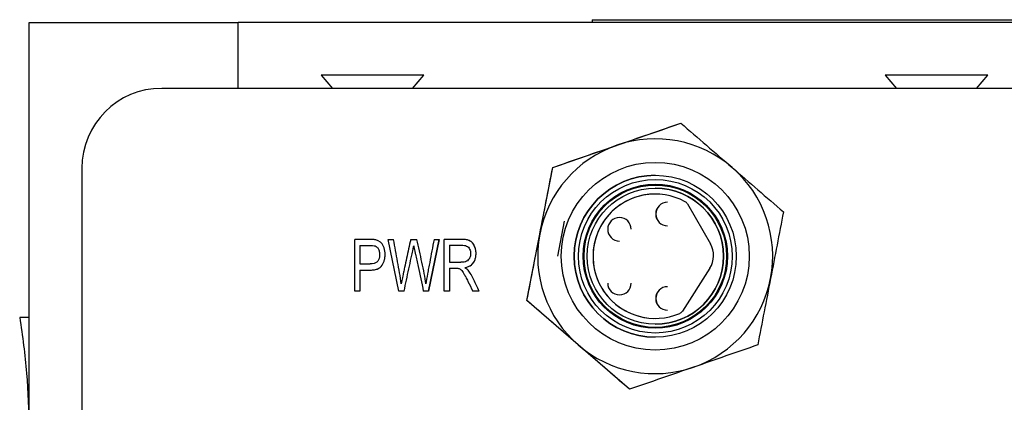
# Model space of a CAD drawing. Header units: inches. Extents: x 5.6 to 28.4, y 4.2 to 18.5.
# Tile 5 of 10: x 11.647 to 13.296, y 17.853 to 18.495. Entities that reach past the tile are written whole.
import ezdxf

# ---------------------------------------------------------------- set-up
doc = ezdxf.new("R2010")
doc.units = ezdxf.units.IN
doc.header["$LTSCALE"] = 2
doc.header["$MEASUREMENT"] = 0

msp = doc.modelspace()

# ---------------------------------------------------------------- linework, layer by layer
at = {"color": 7, "linetype": 'Continuous', "lineweight": 25}
for p, q in [((12.6058, 18.4949), (14.7558, 18.4949)), ((12.6058, 18.4949), (12.6058, 18.4904)), ((11.6625, 16.7514), (11.6625, 18.4904)), ((11.6625, 18.4904), (12.0125, 18.4904)), ((12.0125, 18.3796), (12.0125, 18.4904)), ((15.3455, 18.4904), (12.0125, 18.4904)), ((12.152, 18.402), (12.171, 18.3796)), ((12.238, 18.402), (12.152, 18.402)), ((12.324, 18.402), (12.238, 18.402)), ((12.305, 18.3796), (12.324, 18.402)), ((13.0969, 18.402), (13.1159, 18.3796)), ((13.1829, 18.402), (13.0969, 18.402)), ((13.2689, 18.402), (13.1829, 18.402)), ((13.2499, 18.3796), (13.2689, 18.402)), ((11.8846, 18.3796), (11.8846, 18.3796)), ((13.5382, 18.3796), (11.8846, 18.3796)), ((12.5397, 18.247), (12.7545, 18.3213)), ((12.7545, 18.3213), (12.7545, 18.3213)), ((11.7508, 18.2458), (11.7508, 18.2458)), ((11.7508, 18.2458), (11.7508, 17.0292)), ((11.7508, 18.2458), (11.7508, 17.0292)), ((12.4966, 18.0238), (12.5397, 18.247)), ((12.5397, 18.247), (12.5397, 18.247)), ((12.7115, 18.2556), (12.7114, 18.2556)), ((12.7115, 18.234), (12.7115, 18.234)), ((12.7115, 18.2025), (12.7115, 18.2025)), ((12.7654, 18.1859), (12.804, 18.1188)), ((12.6515, 18.163), (12.6515, 18.163)), ((12.208, 18.0396), (12.208, 18.1263)), ((12.2168, 18.116), (12.2168, 18.0851)), ((12.2168, 18.116), (12.2168, 18.0851)), ((12.2432, 18.1254), (12.2331, 18.1259)), ((12.2338, 18.116), (12.2339, 18.116)), ((12.2432, 18.1254), (12.2433, 18.1254)), ((12.264, 18.1263), (12.2731, 18.1263)), ((12.2817, 18.0396), (12.264, 18.1263)), ((12.3017, 18.1263), (12.3123, 18.1263)), ((12.3068, 18.1158), (12.3068, 18.1158)), ((12.3496, 18.1263), (12.3314, 18.0396)), ((12.3314, 18.0396), (12.3496, 18.1263)), ((12.3408, 18.1263), (12.3496, 18.1263)), ((12.358, 18.0396), (12.358, 18.1263)), ((12.3668, 18.1167), (12.3668, 18.088)), ((12.3668, 18.1167), (12.3668, 18.1167)), ((12.3879, 18.1167), (12.3879, 18.1167)), ((12.2168, 18.0851), (12.2168, 18.0851)), ((12.2168, 18.0851), (12.234, 18.0851)), ((12.3668, 18.088), (12.3668, 18.088)), ((12.3668, 18.088), (12.3857, 18.088)), ((12.2168, 18.0749), (12.2168, 18.0396)), ((12.2168, 18.0749), (12.2168, 18.0396)), ((12.2168, 18.0749), (12.2168, 18.0749)), ((12.3668, 18.0781), (12.3668, 18.0396)), ((12.3668, 18.0781), (12.3668, 18.0781)), ((12.377, 18.0781), (12.377, 18.0781)), ((12.3925, 18.079), (12.3925, 18.079)), ((12.803, 18.078), (12.757, 18.006)), ((12.286, 18.0518), (12.286, 18.0518)), ((12.327, 18.0518), (12.327, 18.0518)), ((12.2168, 18.0396), (12.208, 18.0396)), ((12.2907, 18.0396), (12.2817, 18.0396)), ((12.3314, 18.0396), (12.3229, 18.0396)), ((12.3668, 18.0396), (12.358, 18.0396)), ((12.4167, 18.0396), (12.4056, 18.0396)), ((12.6515, 18.0333), (12.6515, 18.0333)), ((12.4966, 18.0238), (12.4966, 18.0238)), ((12.6684, 17.8749), (12.4966, 18.0238)), ((11.6625, 17.9942), (11.6621, 17.9954)), ((12.7115, 17.9938), (12.7115, 17.9938)), ((12.7115, 17.9623), (12.7115, 17.9623)), ((12.7114, 17.9407), (12.7115, 17.9407)), ((12.6684, 17.8749), (12.6684, 17.8749))]:
    msp.add_line(p, q, dxfattribs=at)
at = {"color": 8, "linetype": 'Continuous', "lineweight": 25}
msp.add_line((12.548, 18.0981), (12.5592, 18.1569), dxfattribs=at)
at = {"color": 7, "linetype": 'Continuous', "lineweight": 25}
for centre, radius in [((12.7115, 18.0981), 0.1575), ((12.7115, 18.0981), 0.1358), ((12.7116, 18.0981), 0.1288), ((12.7116, 18.0981), 0.1194), ((12.7116, 18.0981), 0.1142)]:
    msp.add_circle(centre, radius, dxfattribs=at)
for centre, radius, start, end in [((11.8846, 18.2458), 0.1339, 90, 180), ((11.8846, 18.2458), 0.1339, 90, 180), ((12.7114, 18.0981), 0.1969, 49.0837, 109.0837), ((12.7114, 18.0981), 0.1969, 109.0837, 169.0837), ((12.7114, 18.0981), 0.1969, 349.0837, 49.0837), ((12.7115, 18.0981), 0.1358, 90, 270), ((12.7115, 18.0981), 0.1043, 61.3114, 293.2047), ((12.7115, 18.0981), 0.1043, 90, 270), ((12.7115, 18.0981), 0.1142, 360, 90), ((12.7321, 18.1689), 0.0197, 90, 180), ((12.732, 18.1689), 0.0197, 90, 180), ((12.7569, 18.181), 0.00984, 29.8778, 61.3114), ((12.6515, 18.1433), 0.0197, 360, 180), ((12.6515, 18.1433), 0.0197, 90, 180), ((12.7321, 18.1689), 0.0197, 180, 270), ((12.732, 18.1689), 0.0197, 180, 270), ((12.7114, 18.0981), 0.1969, 169.0837, 229.0837), ((12.6515, 18.1433), 0.0197, 180, 270), ((12.7698, 18.0992), 0.0394, 327.4538, 29.8778), ((12.7115, 18.0981), 0.1142, 270, 0), ((12.6515, 18.053), 0.0197, 180, 0), ((12.7114, 18.0981), 0.1969, 289.0837, 349.0837), ((12.7321, 18.0273), 0.0197, 90, 180), ((12.732, 18.0273), 0.0197, 90, 180), ((12.7321, 18.0273), 0.0197, 180, 270), ((12.732, 18.0273), 0.0197, 180, 270), ((12.7488, 18.0113), 0.00984, 293.2047, 327.4538), ((12.7114, 18.0981), 0.1969, 229.0837, 289.0837)]:
    msp.add_arc(centre, radius, start, end, dxfattribs=at)
for points in [[(12.6471, 18.2842), (12.6832, 18.2967), (12.719, 18.309), (12.7545, 18.3213)], [(12.7545, 18.3213), (12.7829, 18.2967), (12.8115, 18.2719), (12.8404, 18.2469)], [(12.5397, 18.247), (12.5752, 18.2593), (12.6109, 18.2717), (12.6471, 18.2842)], [(12.5181, 18.1354), (12.5254, 18.173), (12.5326, 18.2101), (12.5397, 18.247)], [(12.8404, 18.2469), (12.8693, 18.2218), (12.8979, 18.1971), (12.9262, 18.1724)], [(12.9262, 18.1724), (12.9191, 18.1356), (12.912, 18.0984), (12.9047, 18.0609)], [(12.4966, 18.0238), (12.5037, 18.0607), (12.5109, 18.0979), (12.5181, 18.1354)], [(12.9047, 18.0609), (12.8975, 18.0233), (12.8903, 17.9862), (12.8832, 17.9493)], [(12.5825, 17.9494), (12.5536, 17.9744), (12.525, 17.9992), (12.4966, 18.0238)], [(12.6684, 17.8749), (12.64, 17.8996), (12.6114, 17.9243), (12.5825, 17.9494)], [(12.8832, 17.9493), (12.8477, 17.937), (12.8119, 17.9246), (12.7758, 17.9121)], [(12.7758, 17.9121), (12.7397, 17.8996), (12.7039, 17.8872), (12.6684, 17.8749)]]:
    msp.add_open_spline(points, degree=3, dxfattribs=at)
for points, knots in [([(12.5906, 18.0981), (12.5906, 18.1649), (12.6448, 18.2191), (12.7783, 18.2191), (12.8325, 18.1649), (12.8325, 18.0981)], [0, 0, 0, 0, 0.5, 0.5, 1, 1, 1, 1]), ([(12.2433, 18.1254), (12.2416, 18.1258), (12.2393, 18.1261), (12.2338, 18.1263), (12.2304, 18.1263), (12.2208, 18.1263), (12.2144, 18.1263), (12.208, 18.1263)], [0, 0, 0, 0, 0.25, 0.25, 0.5, 0.5, 1, 1, 1, 1]), ([(12.2168, 18.0749), (12.222, 18.0749), (12.2271, 18.0749), (12.2348, 18.0749), (12.2373, 18.0749), (12.2418, 18.0755), (12.2438, 18.076), (12.2492, 18.078), (12.2519, 18.0802), (12.2557, 18.0859), (12.2577, 18.0906), (12.2586, 18.0961), (12.2589, 18.0999), (12.2589, 18.102), (12.2585, 18.1078), (12.2576, 18.1114), (12.2535, 18.1207), (12.2494, 18.1241), (12.2433, 18.1254)], [0, 0, 0, 0, 0.125, 0.125, 0.1875, 0.1875, 0.25, 0.25, 0.375, 0.375, 0.5, 0.5625, 0.5625, 0.625, 0.625, 0.75, 0.75, 1, 1, 1, 1]), ([(12.2168, 18.0749), (12.222, 18.0749), (12.2271, 18.0749), (12.2348, 18.0749), (12.2373, 18.0749), (12.2418, 18.0755), (12.2438, 18.076), (12.2492, 18.078), (12.2519, 18.0802), (12.2557, 18.0859), (12.2577, 18.0906), (12.2586, 18.0961), (12.2589, 18.0999), (12.2589, 18.102), (12.2585, 18.1078), (12.2576, 18.1114), (12.2535, 18.1207), (12.2493, 18.1241), (12.2432, 18.1254)], [0, 0, 0, 0, 0.125, 0.125, 0.1875, 0.1875, 0.25, 0.25, 0.375, 0.375, 0.5, 0.5625, 0.5625, 0.625, 0.625, 0.75, 0.75, 1, 1, 1, 1]), ([(12.2168, 18.116), (12.2217, 18.116), (12.2265, 18.116), (12.2338, 18.116), (12.2362, 18.116), (12.2398, 18.1158), (12.2412, 18.1156), (12.2421, 18.1153)], [0, 0, 0, 0, 0.5, 0.5, 0.75, 0.75, 1, 1, 1, 1]), ([(12.2421, 18.1153), (12.2434, 18.1148), (12.2447, 18.114), (12.2468, 18.1118), (12.2477, 18.1103), (12.249, 18.107), (12.2495, 18.1052), (12.2498, 18.1011), (12.2498, 18.0989), (12.2489, 18.0932), (12.2475, 18.0902), (12.2426, 18.0861), (12.2389, 18.0851), (12.234, 18.0851)], [0, 0, 0, 0, 0.125, 0.125, 0.25, 0.25, 0.375, 0.375, 0.5, 0.5, 0.75, 0.75, 1, 1, 1, 1]), ([(12.286, 18.0518), (12.2844, 18.064), (12.2819, 18.0765), (12.2775, 18.1014), (12.2753, 18.1138), (12.2731, 18.1263)], [0, 0, 0, 0, 0.5, 0.5, 1, 1, 1, 1]), ([(12.286, 18.0518), (12.2843, 18.064), (12.2819, 18.0765), (12.2774, 18.1014), (12.2753, 18.1138), (12.2731, 18.1263)], [0, 0, 0, 0, 0.5, 0.5, 1, 1, 1, 1]), ([(12.3017, 18.1263), (12.2994, 18.1158), (12.296, 18.1001), (12.292, 18.0818), (12.2902, 18.0733), (12.2894, 18.0697), (12.2892, 18.0688), (12.2891, 18.0681), (12.289, 18.0678), (12.2885, 18.0655), (12.2876, 18.0603), (12.286, 18.0518)], [0, 0, 0, 0, 0.5, 0.75, 0.875, 0.90625, 0.921875, 0.921875, 0.9375, 0.9375, 1, 1, 1, 1]), ([(12.2907, 18.0396), (12.2933, 18.052), (12.2973, 18.0706), (12.302, 18.0923), (12.304, 18.1016), (12.3049, 18.1063), (12.3053, 18.1079), (12.306, 18.1116), (12.3064, 18.1136), (12.3068, 18.1158)], [0, 0, 0, 0, 0.5, 0.75, 0.875, 0.875, 0.9375, 0.9375, 1, 1, 1, 1]), ([(12.2907, 18.0396), (12.2933, 18.052), (12.2973, 18.0706), (12.302, 18.0923), (12.3039, 18.1016), (12.3049, 18.1063), (12.3053, 18.1079), (12.306, 18.1116), (12.3064, 18.1136), (12.3068, 18.1158)], [0, 0, 0, 0, 0.5, 0.75, 0.875, 0.875, 0.9375, 0.9375, 1, 1, 1, 1]), ([(12.3068, 18.1158), (12.3069, 18.115), (12.3074, 18.1126), (12.3083, 18.1083), (12.309, 18.1051), (12.3094, 18.1033), (12.3112, 18.0947), (12.3156, 18.0741), (12.32, 18.0534), (12.3229, 18.0396)], [0, 0, 0, 0, 0.125, 0.1875, 0.1875, 0.25, 0.25, 0.5, 1, 1, 1, 1]), ([(12.327, 18.0518), (12.3264, 18.0574), (12.3255, 18.0632), (12.3234, 18.0753), (12.322, 18.0817), (12.3178, 18.1008), (12.3151, 18.1135), (12.3123, 18.1263)], [0, 0, 0, 0, 0.25, 0.25, 0.5, 0.5, 1, 1, 1, 1]), ([(12.327, 18.0518), (12.3264, 18.0574), (12.3255, 18.0632), (12.3234, 18.0753), (12.322, 18.0817), (12.3178, 18.1008), (12.3151, 18.1135), (12.3123, 18.1263)], [0, 0, 0, 0, 0.25, 0.25, 0.5, 0.5, 1, 1, 1, 1]), ([(12.3408, 18.1263), (12.3384, 18.1134), (12.3354, 18.0974), (12.3323, 18.0814), (12.3311, 18.075), (12.3305, 18.0717), (12.3288, 18.0623), (12.3278, 18.0567), (12.327, 18.0518)], [0, 0, 0, 0, 0.5, 0.625, 0.625, 0.75, 0.75, 1, 1, 1, 1]), ([(12.3925, 18.079), (12.3969, 18.0799), (12.4006, 18.0814), (12.4063, 18.086), (12.4083, 18.0891), (12.4102, 18.0944), (12.4107, 18.0962), (12.4112, 18.1002), (12.4113, 18.1024), (12.411, 18.1087), (12.41, 18.1126), (12.4065, 18.1196), (12.4043, 18.1221), (12.3989, 18.1252), (12.3951, 18.126), (12.3877, 18.1263), (12.3849, 18.1263), (12.3795, 18.1263), (12.3714, 18.1263), (12.3634, 18.1263), (12.358, 18.1263)], [0, 0, 0, 0, 0.125, 0.125, 0.25, 0.25, 0.3125, 0.3125, 0.375, 0.375, 0.5, 0.5, 0.625, 0.625, 0.75, 0.75, 0.8125, 0.8125, 0.875, 1, 1, 1, 1]), ([(12.3668, 18.1167), (12.3735, 18.1167), (12.3802, 18.1167), (12.3886, 18.1167), (12.3902, 18.1166), (12.3931, 18.1161), (12.3944, 18.1157), (12.3977, 18.1141), (12.3993, 18.1123), (12.4015, 18.1081), (12.4021, 18.1056), (12.4022, 18.1001), (12.4016, 18.0974), (12.3993, 18.0926), (12.3975, 18.0908), (12.393, 18.0886), (12.3898, 18.088), (12.3857, 18.088)], [0, 0, 0, 0, 0.25, 0.25, 0.3125, 0.3125, 0.375, 0.375, 0.5, 0.5, 0.625, 0.625, 0.75, 0.75, 0.875, 0.875, 1, 1, 1, 1]), ([(12.3925, 18.079), (12.3945, 18.0795), (12.3984, 18.0804), (12.4035, 18.0834), (12.4073, 18.0876), (12.4103, 18.0936), (12.4116, 18.1015), (12.4107, 18.1104), (12.4076, 18.1184), (12.4014, 18.1247), (12.3939, 18.1262), (12.3891, 18.1261), (12.3875, 18.1261)], [0, 0, 0, 0, 0.088737, 0.167955, 0.243907, 0.320771, 0.444394, 0.574549, 0.695907, 0.798586, 0.930884, 1, 1, 1, 1]), ([(12.8325, 18.0981), (12.8325, 18.0314), (12.7783, 17.9772), (12.6448, 17.9772), (12.5906, 18.0314), (12.5906, 18.0981)], [0, 0, 0, 0, 0.5, 0.5, 1, 1, 1, 1]), ([(12.3668, 18.0781), (12.3696, 18.0781), (12.3725, 18.0781), (12.3767, 18.0781), (12.3782, 18.0781), (12.3804, 18.078), (12.3813, 18.0779), (12.3819, 18.0777)], [0, 0, 0, 0, 0.5, 0.5, 0.75, 0.75, 1, 1, 1, 1]), ([(12.3819, 18.0777), (12.3834, 18.0772), (12.3848, 18.0765), (12.3875, 18.074), (12.3891, 18.0719), (12.3918, 18.0673), (12.3928, 18.0655), (12.3951, 18.0611), (12.3964, 18.0585), (12.4004, 18.0504), (12.403, 18.045), (12.4056, 18.0396)], [0, 0, 0, 0, 0.25, 0.25, 0.5, 0.5, 0.625, 0.625, 0.75, 0.75, 1, 1, 1, 1]), ([(12.3925, 18.079), (12.3935, 18.0784), (12.3955, 18.0771), (12.3971, 18.0755), (12.3978, 18.0747)], [0, 0, 0, 0, 0.54854, 1, 1, 1, 1]), ([(12.4167, 18.0396), (12.4136, 18.0459), (12.4105, 18.0521), (12.4059, 18.0615), (12.4044, 18.0647), (12.4012, 18.0703), (12.3995, 18.0727), (12.3978, 18.0747)], [0, 0, 0, 0, 0.5, 0.5, 0.75, 0.75, 1, 1, 1, 1]), ([(11.6466, 17.9954), (11.6515, 17.9642), (11.6554, 17.9331), (11.6607, 17.8707), (11.6636, 17.8084), (11.6607, 17.7461), (11.6554, 17.6837), (11.6515, 17.6526), (11.6466, 17.6214)], [0, 0, 0, 0, 0.25, 0.25, 0.5, 0.75, 0.75, 1, 1, 1, 1]), ([(11.6621, 17.9954), (11.6613, 17.9954), (11.6598, 17.9954), (11.6511, 17.9954), (11.6466, 17.9954)], [0, 0, 0, 0, 0.4951223, 1, 1, 1, 1])]:
    msp.add_open_spline(points, degree=3, knots=knots, dxfattribs=at)

doc.saveas('drawing.dxf')
